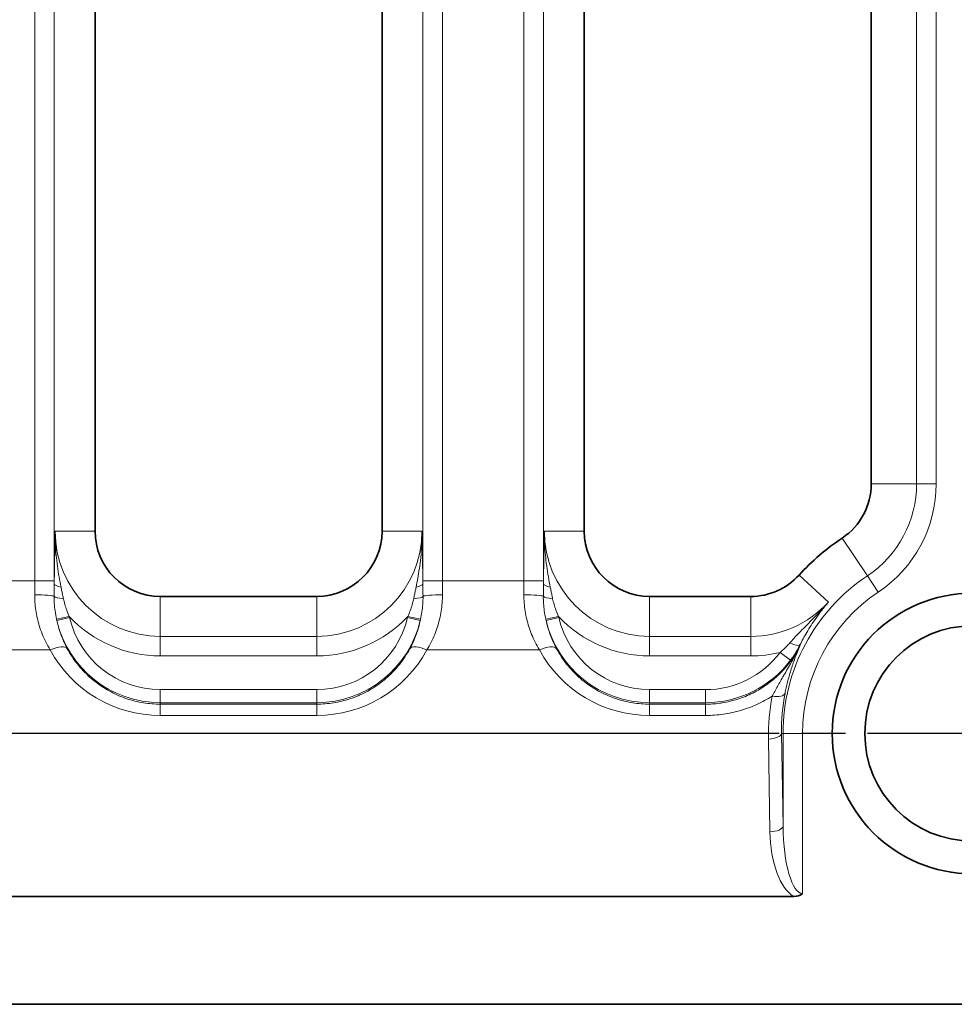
# Model space of a CAD drawing. Header units: millimetres. Extents: x 10 to 830, y 10 to 584.
# Tile 67 of 174: x 199 to 213, y 488 to 503. Entities that reach past the tile are written whole.
import ezdxf

# ---------------------------------------------------------------- set-up
doc = ezdxf.new("R2010")
doc.units = ezdxf.units.MM
doc.header["$LTSCALE"] = 2
doc.linetypes.add('CHAIN', pattern=[0.3543, 0.2362, -0.0295, 0.0591, -0.0295])
doc.linetypes.add('LONG_DASH_DOTTED', pattern=[0.3001, 0.2362, -0.0295, 0.0049, -0.0295])
for name, color, linetype, lineweight in [('Bemaßung (ISO)', 7, 'Continuous', 25), ('Mittelpunktmarkierung (ISO)', 7, 'LONG_DASH_DOTTED', 25), ('Sichtbar (ISO)', 7, 'Continuous', 35), ('Sichtbar schmal (ISO)', 7, 'Continuous', 18)]:
    doc.layers.add(name, color=color, linetype=linetype, lineweight=lineweight)
doc.styles.add('Notiztext (ISO)', font='isocpeur.ttf')
doc.dimstyles.new('Standard (ISO)', dxfattribs={"dimscale": 2, "dimtxt": 3.5, "dimasz": 2.5, "dimexe": 2, "dimexo": 0, "dimgap": 0.762, "dimtad": 1, "dimtoh": 1, "dimdec": 8, "dimdsep": 46, "dimtxsty": 'Notiztext (ISO)', "dimcen": 0.09, "dimdle": 10, "dimclrd": 256, "dimclre": 256, "dimclrt": 256, "dimadec": 6, "dimazin": 2, "dimtfac": 0.514286, "dimtdec": 3, "dimtmove": 0, "dimatfit": 3, "dimfxl": 1, "dimtolj": 1, "dimlwd": -1, "dimlwe": -1, "dimarcsym": 0})

# ---------------------------------------------------------------- blocks, each defined once
blk = doc.blocks.new('*D34')
at = {"layer": 'Bemaßung (ISO)', "transparency": 16777216}
for p, q in [((208.985, 515.607), (152.48, 515.607)), ((156.48, 497.107), (156.48, 510.607)), ((208.485, 492.107), (152.48, 492.107))]:
    blk.add_line(p, q, dxfattribs=at)
for points in [[(155.647, 510.607), (157.313, 510.607), (156.48, 515.607)], [(155.647, 497.107), (157.313, 497.107), (156.48, 492.107)]]:
    blk.add_solid(points, dxfattribs=at)
at = {"layer": 'Defpoints', "color": 0, "transparency": 16777216}
for p in [(156.48, 515.607), (208.985, 515.607), (208.485, 492.107)]:
    blk.add_point(p, dxfattribs=at)
at = {"layer": 'Bemaßung (ISO)', "transparency": 16777216, "insert": (147.956, 496.157), "char_height": 7, "attachment_point": 1, "rotation": 90, "style": 'Notiztext (ISO)'}
blk.add_mtext('\\A1;23.5', dxfattribs=at)

msp = doc.modelspace()

# ---------------------------------------------------------------- linework, layer by layer
at = {"layer": 'Mittelpunktmarkierung (ISO)', "linetype": 'CHAIN', "ltscale": 5.722618}
msp.add_line((218.78504723, 492.10654927), (208.48504723, 492.10654927), dxfattribs=at)
at = {"layer": 'Sichtbar (ISO)'}
for p, q in [((200.18504723, 495.20654927), (200.18504723, 511.90654927)), ((204.58504723, 511.90654927), (204.58504723, 495.20654927)), ((207.68504723, 495.20654927), (207.68504723, 511.90654927)), ((212.08504723, 511.77803781), (212.08504723, 495.93372087)), ((203.58504723, 494.20654927), (201.18504723, 494.20654927)), ((210.23802758, 494.20654927), (208.68504723, 494.20654927)), ((210.89544124, 489.60858442), (190.39148969, 489.60858471)), ((304.37804723, 487.95654927), (190.3914897, 487.95654927))]:
    msp.add_line(p, q, dxfattribs=at)
for radius in [2.15, 1.65]:
    msp.add_circle((213.63504723, 492.10654927), radius, dxfattribs=at)
for centre, radius, start, end in [((211.08504723, 495.93372087), 1, 303.675059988, 0), ((201.18504723, 495.20654927), 1, 180, 270), ((203.58504723, 495.20654927), 1, 270, 0), ((208.68504723, 495.20654927), 1, 180, 270), ((213.63504723, 492.10654927), 3.59888492, 123.675059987, 137.617528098), ((210.23802758, 495.20654927), 1, 270, 317.617528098)]:
    msp.add_arc(centre, radius, start, end, dxfattribs=at)
msp.add_ellipse((210.79891473, 489.8971727), major_axis=(0.25156083, -0.22582692), ratio=0.7142659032, start_param=5.6114628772, end_param=6.1732950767, dxfattribs=at)
at = {"layer": 'Sichtbar schmal (ISO)'}
for p, q in [((199.25978259, 512.46867431), (199.25978259, 494.44442422)), ((199.55959984, 512.46867431), (199.55959984, 494.44442422)), ((205.21049462, 494.44442422), (205.21049462, 512.46867431)), ((205.51031187, 494.44442422), (205.51031187, 512.46867431)), ((206.75978259, 494.44442422), (206.75978259, 512.46867431)), ((207.05959984, 494.44442422), (207.05959984, 512.46867431)), ((212.78033616, 495.93372087), (212.78033616, 511.77803781)), ((213.08015341, 495.93372087), (213.08015341, 511.77803781)), ((212.78033616, 495.93372087), (212.08504723, 495.93372087)), ((213.08015341, 495.93372087), (212.78033616, 495.93372087)), ((199.57356815, 495.20654927), (200.18504723, 495.20654927)), ((205.19652631, 495.20654927), (204.58504723, 495.20654927)), ((207.07356815, 495.20654927), (207.68504723, 495.20654927)), ((212.02505483, 494.52290896), (211.63952947, 495.10152531)), ((199.25978259, 494.44442422), (198.01031187, 494.44442422)), ((199.25978259, 494.44442422), (199.55959984, 494.44442422)), ((205.51031187, 494.44442422), (205.21049462, 494.44442422)), ((206.75978259, 494.44442422), (205.51031187, 494.44442422)), ((207.05959984, 494.44442422), (206.75978259, 494.44442422)), ((211.42836514, 494.12028887), (210.97668917, 494.53247282)), ((212.19129817, 494.27340237), (212.02505483, 494.52290896)), ((201.18504723, 493.59507018), (201.18504723, 494.20654927)), ((203.58504723, 493.59507018), (203.58504723, 494.20654927)), ((208.68504723, 493.59507018), (208.68504723, 494.20654927)), ((210.23802758, 493.59507018), (210.23802758, 494.20654927)), ((199.59477857, 493.85680605), (199.78977741, 493.90030436)), ((199.59909099, 493.83749406), (199.79376777, 493.88279574)), ((205.17100335, 493.83749356), (204.97632674, 493.88279586)), ((205.17531616, 493.85680735), (204.98031698, 493.90030415)), ((207.09477822, 493.85680766), (207.28977735, 493.90030449)), ((207.09909105, 493.83749378), (207.29376781, 493.88279549)), ((201.18504723, 493.59507019), (201.18504723, 493.29525294)), ((203.58504723, 493.59507018), (201.18504723, 493.59507018)), ((203.58504723, 493.59507018), (203.58504723, 493.29525294)), ((208.68504723, 493.59507018), (210.23802758, 493.59507018)), ((208.68504723, 493.29525294), (208.68504723, 493.59507018)), ((210.23802758, 493.29525294), (210.23802758, 493.59507019)), ((199.49844447, 493.38617729), (197.77164999, 493.38617729)), ((206.99844447, 493.38617729), (205.27164999, 493.38617728)), ((210.99695371, 493.46060049), (210.9914386, 493.46343124)), ((203.58504723, 493.29525294), (201.18504723, 493.29525294)), ((208.68504723, 493.29525294), (210.23802758, 493.29525294)), ((210.84535579, 493.22830912), (210.68556772, 493.34838849)), ((201.18504723, 492.77809732), (203.58504723, 492.77809732)), ((201.18504723, 492.57821916), (201.18504723, 492.77809732)), ((203.58504723, 492.57821916), (203.58504723, 492.77809732)), ((208.68504723, 492.77809732), (209.54362419, 492.77809732)), ((208.68504723, 492.57821916), (208.68504723, 492.77809732)), ((209.54362419, 492.57821916), (209.54362419, 492.77809732)), ((201.18504723, 492.57821916), (203.58504723, 492.57821916)), ((201.18504723, 492.57821916), (201.18504723, 492.55553743)), ((201.18504723, 492.55553743), (203.58504723, 492.55553743)), ((201.18504723, 492.38270981), (201.18504723, 492.55553743)), ((203.58504723, 492.57821916), (203.58504723, 492.55553743)), ((203.58504723, 492.38270981), (203.58504723, 492.55553743)), ((208.68504723, 492.57821916), (209.54362419, 492.57821916)), ((208.68504723, 492.55553743), (208.68504723, 492.57821916)), ((209.54362419, 492.5555377), (208.68504723, 492.55553743)), ((208.68504723, 492.55553743), (208.68504723, 492.38270981)), ((209.54362419, 492.5555377), (209.54362419, 492.57821916)), ((209.54362419, 492.55553743), (209.54362419, 492.38270981)), ((201.18504723, 492.38270981), (203.58504723, 492.38270981)), ((209.54362419, 492.3827098), (208.68504723, 492.38270981)), ((210.50839261, 492.02188951), (210.53157307, 490.60114932)), ((210.70827078, 492.10654927), (210.73145134, 490.68580905)), ((210.70827078, 492.10654927), (210.73145124, 492.10654927)), ((211.03126849, 492.10654927), (210.73145124, 492.10654927)), ((210.73145134, 490.68580905), (210.73145124, 492.10654927)), ((211.03126849, 489.65300244), (211.03126849, 492.10654927))]:
    msp.add_line(p, q, dxfattribs=at)
for centre, radius, start, end in [((211.08504723, 495.93372087), 1.69528893, 303.675059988, 0), ((211.08504723, 495.93372087), 1.99510618, 303.675059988, 0), ((201.18504723, 495.20654927), 1.61147908, 180, 270), ((203.58504723, 495.20654927), 1.61147908, 270, 0), ((208.68504723, 495.20654927), 1.61147908, 180, 270), ((213.63504723, 492.10654927), 2.90359599, 123.675059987, 180), ((213.63504723, 492.10654927), 2.60377874, 123.675059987, 180), ((210.23802758, 495.20654927), 1.61147908, 270, 317.617328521), ((201.18504723, 494.20654927), 1.62833011, 193.099718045, 270), ((201.18504723, 495.20654927), 1.91129633, 223.112575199, 270), ((201.18504723, 494.20654927), 1.42845194, 193.099713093, 270), ((203.58504723, 495.20654927), 1.91129633, 270, 316.887421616), ((203.58504723, 494.20654927), 1.42845194, 270, 346.900291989), ((203.58504723, 494.20654927), 1.62833011, 270, 346.900270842), ((208.68504723, 494.20654927), 1.62833011, 193.099721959, 270.000000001), ((208.68504723, 495.20654927), 1.91129633, 223.112571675, 270), ((208.68504723, 494.20654927), 1.42845194, 193.099723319, 270.000000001), ((209.54362419, 494.20654927), 1.42845194, 270.000000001, 323.075451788), ((209.54362419, 494.20654927), 1.62833011, 270.000000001, 323.075451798), ((210.23802758, 495.20654927), 1.91129633, 270, 283.541835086)]:
    msp.add_arc(centre, radius, start, end, dxfattribs=at)
for centre, major_axis, ratio, start_param, end_param in [((199.16215173, 494.44442432), (0.00000007, -2.49809931), 0.0390820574, 1.4856735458, 1.570796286), ((199.46194064, 494.44442482), (-0.00000002, -2.79831294), 0.0348993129, 1.5559081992, 1.5707961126), ((205.30815417, 494.44442529), (-0.00000003, 2.79832311), 0.034899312, 1.5707967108, 1.5856845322), ((205.60794358, 494.44442443), (0.0000001, 2.49810207), 0.039082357, 1.5707964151, 1.6559190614), ((206.66215174, 494.44442432), (-0.00000007, 2.49809932), 0.0390820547, 4.6272661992, 4.7123889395), ((206.96194057, 494.44442538), (0.00000004, 2.79832496), 0.0348991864, 4.6975007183, 4.7123885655), ((199.75946718, 494.40276481), (-0.19998676, 0.0023017), 0.3129998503, 0.0367543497, 1.0752783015), ((205.01062728, 494.40276502), (0.19998676, 0.00230169), 0.3129999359, 5.2079070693, 6.2464311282), ((207.25946718, 494.40276481), (-0.19998676, 0.0023017), 0.3129998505, 0.036754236, 1.0752783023), ((199.2594291, 494.20654927), (0.29999867, -0.00089324), 0.0849549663, 0.1216308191, 1.5710492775), ((199.75574829, 494.21022571), (-0.19996666, 0.00365143), 0.2062040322, 0.1238638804, 1.293532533), ((205.01434617, 494.2102258), (0.19996666, 0.00365148), 0.2062041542, 4.9896528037, 6.159321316), ((205.51066536, 494.20654927), (-0.29999867, -0.00089324), 0.0849549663, 4.7121360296, 6.161554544), ((206.7594291, 494.20654927), (0.29999867, -0.00089324), 0.0849549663, 0.1216307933, 1.5710492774), ((207.25574829, 494.21022579), (-0.19996667, 0.0036513), 0.2062039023, 0.123863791, 1.2935323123), ((199.81239372, 493.87259071), (0.04164036, -0.1733549), 0.0884979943, 4.5306158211, 4.6322460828), ((204.87870661, 493.81194626), (-0.11013028, -0.39232233), 0.188818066, 1.8050798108, 1.8505932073), ((205.14423831, 493.83675794), (-0.05092927, -0.21923468), 0.1151455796, 1.6008932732, 1.6890862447), ((207.13031406, 493.83444105), (0.05500115, -0.23496289), 0.123205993, 4.5882596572, 4.6705688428), ((207.37650987, 493.82320675), (0.0985224, -0.360599), 0.1754986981, 4.4492593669, 4.4986576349), ((199.49844446, 493.25918766), (0.26364193, 0.14315353), 0.3798267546, 0.0377357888, 1.3674079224), ((201.18448015, 494.30130054), (1.36294525, -1.35069548), 0.9997287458, 4.4198241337, 5.4934329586), ((203.58522052, 494.30196317), (-0.64399769, -1.80801217), 0.9998702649, 0.3421302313, 1.4155175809), ((205.27164999, 493.25918765), (-0.26364193, 0.14315353), 0.3798267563, 4.9157773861, 6.2454495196), ((206.99844447, 493.25918765), (0.26364193, 0.14315353), 0.3798267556, 0.0377357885, 1.367407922), ((208.68487447, 494.30196302), (-0.64460756, 1.80779465), 0.999870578, 1.7257375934, 2.7991248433), ((210.8136159, 493.55470208), (0.17868516, -0.08984216), 0.2318817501, 4.9472880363, 6.2473002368), ((213.56163518, 492.07952427), (-0.27396459, -3.07831405), 0.9879903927, 4.6050443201, 4.8187447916), ((210.56714844, 492.76310678), (0.19621647, -0.03871815), 0.4166924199, 4.7944273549, 6.2447845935), ((213.62481368, 492.15838509), (-0.21408302, -2.91463373), 0.9981086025, 4.5917493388, 4.8033082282), ((210.50839261, 492.10654927), (0.19997338, 0.00326272), 0.4232525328, 4.7054834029, 6.2446558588), ((210.53157345, 490.68580906), (0.19997324, 0.00326269), 0.4232525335, 4.7054815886, 6.2446558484), ((211.03125376, 490.72309205), (0.00001479, -1.07008962), 0.2803363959, 4.7472331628, 6.2831851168), ((211.03119705, 490.63833456), (0.00007645, -1.06999067), 0.4672265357, 4.7471154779, 6.0080285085)]:
    msp.add_ellipse(centre, major_axis=major_axis, ratio=ratio, start_param=start_param, end_param=end_param, dxfattribs=at)
for points, knots in [([(199.57356815, 495.20654927), (199.57230778, 495.14598926), (199.57111792, 495.0881179), (199.57003273, 495.03423985), (199.56894754, 494.9803618), (199.56796989, 494.93047706), (199.56701636, 494.8799068), (199.56606283, 494.82933654), (199.56513432, 494.77808077), (199.5642381, 494.72529813), (199.56334187, 494.67251549), (199.56247858, 494.61820598), (199.56169561, 494.5642656), (199.56091264, 494.51032524), (199.56021057, 494.45675401), (199.55958901, 494.40276472)], [0, 0, 0, 0, 0.2, 0.2, 0.2, 0.4, 0.4, 0.4, 0.6, 0.6, 0.6, 0.8, 0.8, 0.8, 0.99999989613, 0.99999989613, 0.99999989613, 0.99999989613]), ([(199.57356815, 495.20654927), (199.57280862, 495.13721754), (199.57424634, 495.07145728), (199.57704976, 495.01076112), (199.57985319, 494.95006496), (199.58392403, 494.89443761), (199.58914049, 494.83896861), (199.59435695, 494.78349961), (199.6007844, 494.72819218), (199.60837128, 494.67255185), (199.61595816, 494.61691151), (199.62472859, 494.56093349), (199.6340923, 494.50674914), (199.64345601, 494.45256479), (199.65339721, 494.40017885), (199.66374219, 494.34879275)], [0, 0, 0, 0, 0.2, 0.2, 0.2, 0.4, 0.4, 0.4, 0.6, 0.6, 0.6, 0.8, 0.8, 0.8, 1, 1, 1, 1]), ([(205.10635227, 494.34879275), (205.11516802, 494.39258468), (205.12397853, 494.4386145), (205.13238623, 494.48608152), (205.14079394, 494.53354854), (205.14882085, 494.58246016), (205.15645452, 494.63510031), (205.16408819, 494.68774046), (205.17131121, 494.74410359), (205.17746941, 494.80366683), (205.18362761, 494.86323006), (205.18874046, 494.92599133), (205.19217692, 494.99299096), (205.19561339, 495.05999058), (205.19735171, 495.13122698), (205.19652631, 495.20654927)], [0, 0, 0, 0, 0.2, 0.2, 0.2, 0.4, 0.4, 0.4, 0.6, 0.6, 0.6, 0.8, 0.8, 0.8, 1, 1, 1, 1]), ([(205.21050544, 494.40276482), (205.2099748, 494.44887029), (205.20936683, 494.49603799), (205.20869464, 494.54361349), (205.20802246, 494.59118905), (205.20728605, 494.6391724), (205.20645393, 494.6896001), (205.20562181, 494.7400278), (205.20469396, 494.79289984), (205.20368178, 494.84760151), (205.2026696, 494.90230319), (205.20157307, 494.95883451), (205.20037856, 495.01845958), (205.19918405, 495.07808466), (205.19789156, 495.14080351), (205.19652631, 495.20654927)], [0.00000025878, 0.00000025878, 0.00000025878, 0.00000025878, 0.2, 0.2, 0.2, 0.4, 0.4, 0.4, 0.6, 0.6, 0.6, 0.8, 0.8, 0.8, 1, 1, 1, 1]), ([(207.07356815, 495.20654927), (207.07230778, 495.14598926), (207.07111792, 495.0881179), (207.07003273, 495.03423985), (207.06894754, 494.9803618), (207.06796989, 494.93047706), (207.06701636, 494.8799068), (207.06606283, 494.82933654), (207.06513432, 494.77808077), (207.0642381, 494.72529813), (207.06334187, 494.67251549), (207.06247858, 494.61820598), (207.06169561, 494.5642656), (207.06091264, 494.51032524), (207.06021057, 494.45675401), (207.05958901, 494.40276472)], [0, 0, 0, 0, 0.2, 0.2, 0.2, 0.4, 0.4, 0.4, 0.6, 0.6, 0.6, 0.8, 0.8, 0.8, 0.99999989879, 0.99999989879, 0.99999989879, 0.99999989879]), ([(207.07356815, 495.20654927), (207.07280862, 495.13721754), (207.07424634, 495.07145728), (207.07704976, 495.01076112), (207.07985319, 494.95006496), (207.08392403, 494.89443761), (207.08914049, 494.83896861), (207.09435695, 494.78349961), (207.1007844, 494.72819218), (207.10837128, 494.67255185), (207.11595816, 494.61691151), (207.12472859, 494.56093349), (207.1340923, 494.50674914), (207.14345601, 494.45256479), (207.15339721, 494.40017885), (207.16374219, 494.34879275)], [0, 0, 0, 0, 0.2, 0.2, 0.2, 0.4, 0.4, 0.4, 0.6, 0.6, 0.6, 0.8, 0.8, 0.8, 1, 1, 1, 1]), ([(199.66374224, 494.34879252), (199.66803217, 494.32747252), (199.67222249, 494.30668485), (199.67633012, 494.28647369), (199.68043777, 494.26626245), (199.68446354, 494.24662793), (199.68844968, 494.22748193), (199.69243582, 494.20833595), (199.69638222, 494.18967834), (199.70028823, 494.17156602)], [0.00000119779, 0.00000119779, 0.00000119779, 0.00000119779, 0.33333333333, 0.33333333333, 0.33333333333, 0.66666666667, 0.66666666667, 0.66666666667, 0.99999966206, 0.99999966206, 0.99999966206, 0.99999966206]), ([(205.06980624, 494.17156608), (205.07408926, 494.19142861), (205.08244745, 494.23103585), (205.09451494, 494.29001981), (205.102414, 494.32922134), (205.10635224, 494.34879261)], [0.00000032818, 0.00000032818, 0.00000032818, 0.00000032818, 0.33333333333, 0.66666666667, 0.99999922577, 0.99999922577, 0.99999922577, 0.99999922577]), ([(207.16374224, 494.34879252), (207.16803757, 494.3274457), (207.17223158, 494.30663981), (207.17634109, 494.28641975), (207.18045061, 494.26619962), (207.18447642, 494.24656552), (207.1884608, 494.22742853), (207.19244517, 494.20829156), (207.196388, 494.18965155), (207.20028821, 494.17156608)], [0.00000119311, 0.00000119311, 0.00000119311, 0.00000119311, 0.33333333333, 0.33333333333, 0.33333333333, 0.66666666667, 0.66666666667, 0.66666666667, 0.99999964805, 0.99999964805, 0.99999964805, 0.99999964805]), ([(199.2594291, 494.23203587), (199.25929566, 494.19198192), (199.26071249, 494.15209235), (199.26355721, 494.11275037), (199.26640194, 494.07340839), (199.27067455, 494.03461166), (199.2765087, 493.99538632), (199.28234285, 493.95616097), (199.28973854, 493.91651119), (199.29869922, 493.87694177), (199.3076599, 493.83737236), (199.31818557, 493.79787853), (199.33060036, 493.75775707), (199.34301514, 493.71763561), (199.35731905, 493.67689104), (199.37372909, 493.63573012), (199.39013914, 493.5945692), (199.40865533, 493.55299247), (199.42938985, 493.51132322), (199.45012436, 493.46965398), (199.4730772, 493.42789096), (199.49844447, 493.38617729)], [0, 0, 0, 0, 0.14285714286, 0.14285714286, 0.14285714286, 0.28571428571, 0.28571428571, 0.28571428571, 0.42857142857, 0.42857142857, 0.42857142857, 0.57142857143, 0.57142857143, 0.57142857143, 0.71428571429, 0.71428571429, 0.71428571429, 0.85714285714, 0.85714285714, 0.85714285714, 0.99999999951, 0.99999999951, 0.99999999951, 0.99999999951]), ([(199.55722061, 494.2087549), (199.55681553, 494.1716515), (199.55784504, 494.13391473), (199.56026796, 494.09678433), (199.56269087, 494.05965392), (199.56640061, 494.02312411), (199.57196627, 493.98352762), (199.57753192, 493.94393113), (199.58508385, 493.90129052), (199.59477853, 493.85680623)], [0.00000017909, 0.00000017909, 0.00000017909, 0.00000017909, 0.33333333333, 0.33333333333, 0.33333333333, 0.66666666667, 0.66666666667, 0.66666666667, 1, 1, 1, 1]), ([(199.70028824, 494.17156596), (199.70643506, 494.143066), (199.71376521, 494.11394866), (199.72201131, 494.08537882), (199.73025741, 494.05680897), (199.7393563, 494.02879296), (199.7504554, 493.99826844), (199.76155448, 493.96774397), (199.77471995, 493.93472052), (199.78977741, 493.90030435)], [0, 0, 0, 0, 0.33333333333, 0.33333333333, 0.33333333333, 0.66666666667, 0.66666666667, 0.66666666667, 0.99999944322, 0.99999944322, 0.99999944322, 0.99999944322]), ([(204.98031703, 493.90030431), (204.99260786, 493.928401), (205.00441876, 493.95720848), (205.0155805, 493.98724653), (205.02674224, 494.01728458), (205.03723852, 494.04855497), (205.04635126, 494.07947944), (205.05546399, 494.11040391), (205.06321034, 494.14098496), (205.06980623, 494.17156603)], [0, 0, 0, 0, 0.3333333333, 0.3333333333, 0.3333333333, 0.6666666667, 0.6666666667, 0.6666666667, 1, 1, 1, 1]), ([(205.17531621, 493.85680757), (205.18322135, 493.89308099), (205.19022139, 493.93026801), (205.19605218, 493.96922454), (205.20188297, 494.00818107), (205.20647153, 494.04892108), (205.20930464, 494.08910744), (205.21213776, 494.12929378), (205.21330885, 494.16892029), (205.21287384, 494.20875494)], [0, 0, 0, 0, 0.33333333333, 0.33333333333, 0.33333333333, 0.66666666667, 0.66666666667, 0.66666666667, 0.99999994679, 0.99999994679, 0.99999994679, 0.99999994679]), ([(205.27164999, 493.38617728), (205.29633346, 493.42676642), (205.31857992, 493.46722144), (205.33844625, 493.50680209), (205.35831259, 493.54638274), (205.37579879, 493.58507456), (205.39171337, 493.62418991), (205.40762796, 493.66330526), (205.42197092, 493.70285638), (205.43456104, 493.74208505), (205.44715116, 493.78131372), (205.45798843, 493.82021107), (205.46744605, 493.85996034), (205.47690366, 493.89970962), (205.4849816, 493.94031575), (205.49146909, 493.98153836), (205.49795658, 494.02276097), (205.50285362, 494.0646019), (205.50606574, 494.10643378), (205.50927786, 494.14826566), (205.51080507, 494.19008672), (205.51066536, 494.23203587)], [0, 0, 0, 0, 0.1428571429, 0.1428571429, 0.1428571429, 0.2857142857, 0.2857142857, 0.2857142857, 0.4285714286, 0.4285714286, 0.4285714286, 0.5714285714, 0.5714285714, 0.5714285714, 0.7142857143, 0.7142857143, 0.7142857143, 0.8571428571, 0.8571428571, 0.8571428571, 1, 1, 1, 1]), ([(206.99844447, 493.38617729), (206.97361577, 493.42700529), (206.95127969, 493.46765646), (206.93137657, 493.50734409), (206.91147344, 493.54703171), (206.89400327, 493.58574052), (206.87810308, 493.62487254), (206.86220288, 493.66400455), (206.84787267, 493.70357237), (206.83529707, 493.74282343), (206.82272148, 493.78207449), (206.81190051, 493.82100045), (206.80247512, 493.86068826), (206.79304973, 493.90037608), (206.78501993, 493.94082974), (206.77856344, 493.98193217), (206.77210696, 494.02303459), (206.7672238, 494.06478798), (206.76401941, 494.10655519), (206.76081503, 494.1483224), (206.75928943, 494.19010159), (206.7594291, 494.23203587)], [0, 0, 0, 0, 0.1428571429, 0.1428571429, 0.1428571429, 0.2857142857, 0.2857142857, 0.2857142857, 0.4285714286, 0.4285714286, 0.4285714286, 0.5714285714, 0.5714285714, 0.5714285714, 0.7142857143, 0.7142857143, 0.7142857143, 0.8571428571, 0.8571428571, 0.8571428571, 1, 1, 1, 1]), ([(207.05722062, 494.20875488), (207.05681579, 494.17166923), (207.05784398, 494.13394374), (207.06026596, 494.09681581), (207.06268793, 494.05968786), (207.0663973, 494.02315171), (207.07196323, 493.98354936), (207.07752915, 493.94394702), (207.08508185, 493.901301), (207.09477822, 493.85680766)], [0.00000008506, 0.00000008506, 0.00000008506, 0.00000008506, 0.33333333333, 0.33333333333, 0.33333333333, 0.66666666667, 0.66666666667, 0.66666666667, 0.99999990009, 0.99999990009, 0.99999990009, 0.99999990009]), ([(207.20028823, 494.17156603), (207.20643232, 494.14307886), (207.21375966, 494.11397006), (207.2220047, 494.08540201), (207.23024973, 494.05683396), (207.23934947, 494.02881298), (207.25044987, 493.99828383), (207.26155024, 493.96775475), (207.27471727, 493.93472702), (207.28977734, 493.90030445)], [0, 0, 0, 0, 0.33333333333, 0.33333333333, 0.33333333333, 0.66666666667, 0.66666666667, 0.66666666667, 0.99999924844, 0.99999924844, 0.99999924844, 0.99999924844]), ([(210.8349433, 493.49349582), (210.85470585, 493.51581926), (210.8766664, 493.54002027), (210.90057545, 493.56573774), (210.92448451, 493.5914552), (210.95033956, 493.61869556), (210.9784607, 493.64787857), (211.00658184, 493.67706159), (211.03697117, 493.70818325), (211.06982597, 493.74171595), (211.10268077, 493.77524865), (211.13800257, 493.81118937), (211.17574789, 493.85001042), (211.21349321, 493.88883146), (211.25366054, 493.9305348), (211.29585076, 493.97542699), (211.33804097, 494.02031918), (211.38225574, 494.06840497), (211.42835982, 494.12028298)], [0, 0, 0, 0, 0.1666666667, 0.1666666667, 0.1666666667, 0.3333333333, 0.3333333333, 0.3333333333, 0.5, 0.5, 0.5, 0.6666666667, 0.6666666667, 0.6666666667, 0.8333333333, 0.8333333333, 0.8333333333, 1, 1, 1, 1]), ([(210.9914386, 493.46343124), (211.0062614, 493.49295314), (211.0223181, 493.52384666), (211.03969797, 493.55592009), (211.05707784, 493.58799352), (211.07578052, 493.6212471), (211.0959709, 493.65560143), (211.11616128, 493.68995577), (211.13783858, 493.72541127), (211.16128786, 493.76201538), (211.18473714, 493.7986195), (211.2099622, 493.83636968), (211.23720755, 493.87515571), (211.2644529, 493.91394175), (211.29371894, 493.95376341), (211.32541425, 493.99461703), (211.35710955, 494.03547064), (211.39123576, 494.07735467), (211.42835982, 494.12028298)], [0, 0, 0, 0, 0.1666666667, 0.1666666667, 0.1666666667, 0.3333333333, 0.3333333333, 0.3333333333, 0.5, 0.5, 0.5, 0.6666666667, 0.6666666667, 0.6666666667, 0.8333333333, 0.8333333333, 0.8333333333, 1, 1, 1, 1]), ([(199.59477855, 493.85680615), (199.5952432, 493.85467414), (199.5957127, 493.85253731), (199.59618704, 493.85039592), (199.59666138, 493.84825453), (199.59714057, 493.84610856), (199.59762456, 493.84395825), (199.59810853, 493.84180797), (199.59859731, 493.83965335), (199.59909106, 493.83749394)], [0.00000042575, 0.00000042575, 0.00000042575, 0.00000042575, 0.33333333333, 0.33333333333, 0.33333333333, 0.66666630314, 0.66666630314, 0.66666630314, 0.99999256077, 0.99999256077, 0.99999256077, 0.99999256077]), ([(199.59909114, 493.8374938), (199.60491885, 493.81126256), (199.61147994, 493.78471282), (199.61882625, 493.75791734), (199.62114047, 493.74947631), (199.62353257, 493.74101098), (199.62600406, 493.73252358), (199.6346737, 493.70275088), (199.64431848, 493.67270616), (199.65503354, 493.64240846), (199.65706961, 493.63665132), (199.65914435, 493.63088512), (199.66125848, 493.62511), (199.67344256, 493.59182705), (199.68693687, 493.55824865), (199.7017947, 493.52459483), (199.70308235, 493.52167823), (199.70438021, 493.51876108), (199.70568833, 493.5158435), (199.72209044, 493.47926081), (199.74010312, 493.44260907), (199.75984736, 493.40601718)], [0, 0, 0, 0, 0.1901116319, 0.1901116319, 0.1901116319, 0.25, 0.25, 0.25, 0.4600806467, 0.4600806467, 0.4600806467, 0.5, 0.5, 0.5, 0.7300617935, 0.7300617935, 0.7300617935, 0.75, 0.75, 0.75, 1, 1, 1, 1]), ([(205.0102471, 493.40601718), (205.0302207, 493.44303411), (205.04830379, 493.47991732), (205.06448579, 493.51602081), (205.08066778, 493.5521243), (205.09498583, 493.58742648), (205.10807244, 493.62302817), (205.10910778, 493.62584479), (205.11013523, 493.62866335), (205.11115474, 493.63148369), (205.1230217, 493.664312), (205.13380764, 493.69738096), (205.14345958, 493.73036221), (205.14470113, 493.73460464), (205.14592399, 493.7388456), (205.14712834, 493.74308509), (205.15609108, 493.77463547), (205.16402944, 493.80610293), (205.17100337, 493.83749363)], [0, 0, 0, 0, 0.25, 0.25, 0.25, 0.5, 0.5, 0.5, 0.51977867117, 0.51977867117, 0.51977867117, 0.75, 0.75, 0.75, 0.77961375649, 0.77961375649, 0.77961375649, 0.99999959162, 0.99999959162, 0.99999959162, 0.99999959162]), ([(207.25984736, 493.40601718), (207.23978762, 493.44319374), (207.22165619, 493.48019696), (207.20546445, 493.51634264), (207.20479426, 493.51783874), (207.20412737, 493.51933337), (207.20346373, 493.52082661), (207.18809374, 493.55540984), (207.17444025, 493.58922544), (207.16191563, 493.62331765), (207.16083723, 493.62625308), (207.15976739, 493.62919064), (207.15870618, 493.63213011), (207.14691031, 493.66480375), (207.13618537, 493.69771488), (207.12658565, 493.73053043), (207.12529276, 493.73495002), (207.12402019, 493.73936785), (207.12276776, 493.74378394), (207.1138842, 493.77510729), (207.10601209, 493.80634118), (207.09909105, 493.83749383)], [0, 0, 0, 0, 0.25, 0.25, 0.25, 0.2603477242, 0.2603477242, 0.2603477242, 0.5, 0.5, 0.5, 0.5206347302, 0.5206347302, 0.5206347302, 0.75, 0.75, 0.75, 0.78089084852, 0.78089084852, 0.78089084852, 0.99999982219, 0.99999982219, 0.99999982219, 0.99999982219]), ([(199.75984736, 493.40601718), (199.782416, 493.36419165), (199.80666044, 493.32367108), (199.83237134, 493.28461078), (199.85808224, 493.24555048), (199.88525184, 493.20794633), (199.91387415, 493.17168207), (199.94249646, 493.13541781), (199.97257985, 493.10049947), (200.0038993, 493.06710746), (200.03521875, 493.03371544), (200.06777045, 493.00184602), (200.10144363, 492.97152494), (200.13511682, 492.94120386), (200.16991316, 492.91243287), (200.20565158, 492.88529127), (200.24139, 492.85814967), (200.27806969, 492.83263613), (200.31554452, 492.80878391), (200.35301934, 492.78493169), (200.39128832, 492.76273933), (200.43026049, 492.74220707), (200.46923267, 492.72167481), (200.5089074, 492.70280214), (200.54922265, 492.68558999), (200.5895379, 492.66837784), (200.63049574, 492.65283034), (200.67186634, 492.63900675), (200.71323694, 492.62518317), (200.75501693, 492.61307484), (200.79730841, 492.60264483), (200.8395999, 492.59221482), (200.88240511, 492.58347212), (200.9254848, 492.57647609), (200.9685645, 492.56948006), (201.01191947, 492.56423224), (201.05524591, 492.56074824), (201.09857236, 492.55726424), (201.14186967, 492.55553761), (201.18504723, 492.55553743)], [0.00000000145, 0.00000000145, 0.00000000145, 0.00000000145, 0.07692307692, 0.07692307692, 0.07692307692, 0.15384615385, 0.15384615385, 0.15384615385, 0.23076923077, 0.23076923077, 0.23076923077, 0.30769230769, 0.30769230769, 0.30769230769, 0.38461538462, 0.38461538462, 0.38461538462, 0.46153846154, 0.46153846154, 0.46153846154, 0.53846153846, 0.53846153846, 0.53846153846, 0.61538461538, 0.61538461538, 0.61538461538, 0.69230769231, 0.69230769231, 0.69230769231, 0.76923076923, 0.76923076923, 0.76923076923, 0.84615384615, 0.84615384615, 0.84615384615, 0.92307692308, 0.92307692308, 0.92307692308, 1, 1, 1, 1]), ([(203.58504723, 492.55553743), (203.62769269, 492.5555376), (203.67044398, 492.55722498), (203.7131013, 492.56060867), (203.75575861, 492.56399236), (203.79832221, 492.56906649), (203.84084014, 492.57586847), (203.88335808, 492.58267046), (203.92582884, 492.59120853), (203.96797719, 492.60146666), (204.01012553, 492.61172478), (204.05195273, 492.6236988), (204.093353, 492.63738641), (204.13475327, 492.65107402), (204.1757263, 492.66647544), (204.21615669, 492.68358575), (204.25658708, 492.70069606), (204.29647477, 492.7195154), (204.33570037, 492.74003692), (204.37492598, 492.76055844), (204.41348902, 492.78278298), (204.45124132, 492.80668363), (204.48899362, 492.83058429), (204.52593516, 492.85616106), (204.56192239, 492.88338097), (204.59790962, 492.91060087), (204.632942, 492.93946455), (204.66685862, 492.96991357), (204.70077523, 493.00036258), (204.73357626, 493.03239674), (204.76511577, 493.06595779), (204.79665528, 493.09951885), (204.82693236, 493.13460752), (204.85578128, 493.17112611), (204.8846302, 493.2076447), (204.9120488, 493.24559497), (204.93784016, 493.28478865), (204.96363152, 493.32398232), (204.98779993, 493.36441675), (205.0102471, 493.40601718)], [0, 0, 0, 0, 0.07692307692, 0.07692307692, 0.07692307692, 0.15384615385, 0.15384615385, 0.15384615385, 0.23076923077, 0.23076923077, 0.23076923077, 0.30769230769, 0.30769230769, 0.30769230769, 0.38461538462, 0.38461538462, 0.38461538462, 0.46153846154, 0.46153846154, 0.46153846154, 0.53846153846, 0.53846153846, 0.53846153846, 0.61538461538, 0.61538461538, 0.61538461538, 0.69230769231, 0.69230769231, 0.69230769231, 0.76923076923, 0.76923076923, 0.76923076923, 0.84615384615, 0.84615384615, 0.84615384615, 0.92307692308, 0.92307692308, 0.92307692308, 0.99999999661, 0.99999999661, 0.99999999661, 0.99999999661]), ([(208.68504723, 492.55553743), (208.64240328, 492.5555376), (208.59965438, 492.55722492), (208.55700226, 492.56060795), (208.51435013, 492.56399099), (208.47179449, 492.56906367), (208.42928139, 492.57586414), (208.38676828, 492.58266461), (208.34429925, 492.59120128), (208.30215004, 492.60145868), (208.26000083, 492.61171609), (208.2181702, 492.6236902), (208.17676875, 492.63737739), (208.1353673, 492.65106457), (208.09439528, 492.66646487), (208.05396618, 492.68357373), (208.01353707, 492.70068258), (207.97365095, 492.71950013), (207.93442512, 492.74002068), (207.89519929, 492.76054124), (207.8566343, 492.78276575), (207.8188801, 492.80666656), (207.7811259, 492.83056738), (207.74418249, 492.85614446), (207.70819358, 492.88336469), (207.67220467, 492.91058492), (207.63717079, 492.93944894), (207.60325259, 492.96989853), (207.56933439, 493.00034812), (207.53653171, 493.03238309), (207.50499081, 493.06594489), (207.47344992, 493.09950669), (207.44317167, 493.13459602), (207.41432145, 493.17111564), (207.38547122, 493.20763526), (207.35805119, 493.24558695), (207.33225842, 493.28478237), (207.30646565, 493.32397779), (207.28229585, 493.36441431), (207.25984736, 493.40601718)], [0, 0, 0, 0, 0.07692307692, 0.07692307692, 0.07692307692, 0.15384615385, 0.15384615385, 0.15384615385, 0.23076923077, 0.23076923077, 0.23076923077, 0.30769230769, 0.30769230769, 0.30769230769, 0.38461538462, 0.38461538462, 0.38461538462, 0.46153846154, 0.46153846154, 0.46153846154, 0.53846153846, 0.53846153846, 0.53846153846, 0.61538461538, 0.61538461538, 0.61538461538, 0.69230769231, 0.69230769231, 0.69230769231, 0.76923076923, 0.76923076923, 0.76923076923, 0.84615384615, 0.84615384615, 0.84615384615, 0.92307692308, 0.92307692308, 0.92307692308, 0.99999999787, 0.99999999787, 0.99999999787, 0.99999999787]), ([(210.9969537, 493.4606005), (210.98505632, 493.43639883), (210.97264713, 493.41268073), (210.95974404, 493.38942188), (210.94976622, 493.37143608), (210.93949289, 493.35372491), (210.92892964, 493.33627814), (210.91396948, 493.31156922), (210.89842477, 493.28739218), (210.88243841, 493.26390093), (210.87253975, 493.24935529), (210.86247236, 493.23507219), (210.85227635, 493.22108434), (210.83449091, 493.19668458), (210.81631726, 493.17317973), (210.79772511, 493.15042198), (210.78844532, 493.13906303), (210.77906065, 493.12789043), (210.76956424, 493.11688743), (210.74921053, 493.09330463), (210.72834644, 493.07050078), (210.70691096, 493.0483668), (210.69830797, 493.03948348), (210.68961256, 493.03070827), (210.6808196, 493.02203516), (210.65735802, 492.99889335), (210.63320043, 492.97647981), (210.60845366, 492.95488122), (210.60081685, 492.94821593), (210.59312403, 492.94162815), (210.58537875, 492.93512011), (210.55865815, 492.9126679), (210.53131217, 492.89116429), (210.50343007, 492.87064571), (210.49704095, 492.86594393), (210.49062367, 492.86129383), (210.4841794, 492.85669578), (210.45435319, 492.83541451), (210.42394899, 492.8152476), (210.39303385, 492.79620063), (210.38811994, 492.79317316), (210.38319311, 492.79017397), (210.37825362, 492.7872031), (210.34540726, 492.76744753), (210.31200286, 492.74894229), (210.27807053, 492.73167395), (210.27479654, 492.73000779), (210.27151762, 492.72835317), (210.2682338, 492.72671006), (210.23091573, 492.70803745), (210.1929654, 492.69085155), (210.15447984, 492.67517547), (210.11599429, 492.6594994), (210.07697482, 492.64533207), (210.03749013, 492.63268729), (209.99800544, 492.62004251), (209.95805107, 492.60893133), (209.91816382, 492.59944813), (209.87827656, 492.58996492), (209.83846626, 492.58207442), (209.79779648, 492.57561013), (209.7933643, 492.57490565), (209.78892187, 492.57421844), (209.78446921, 492.57354869), (209.74806415, 492.56807282), (209.71097402, 492.56376221), (209.6732032, 492.56073015), (209.66648606, 492.56019093), (209.65974763, 492.55969223), (209.65298825, 492.5592348), (209.61709055, 492.55680545), (209.58060069, 492.55553916), (209.54362419, 492.55553814)], [0, 0, 0, 0, 0.0402802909, 0.0402802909, 0.0402802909, 0.0714285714, 0.0714285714, 0.0714285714, 0.115542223, 0.115542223, 0.115542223, 0.1428571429, 0.1428571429, 0.1428571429, 0.1905040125, 0.1905040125, 0.1905040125, 0.2142857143, 0.2142857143, 0.2142857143, 0.2652572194, 0.2652572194, 0.2652572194, 0.2857142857, 0.2857142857, 0.2857142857, 0.3402983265, 0.3402983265, 0.3402983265, 0.3571428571, 0.3571428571, 0.3571428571, 0.4152551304, 0.4152551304, 0.4152551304, 0.4285714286, 0.4285714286, 0.4285714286, 0.4902036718, 0.4902036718, 0.4902036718, 0.5, 0.5, 0.5, 0.5651431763, 0.5651431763, 0.5651431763, 0.5714285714, 0.5714285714, 0.5714285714, 0.6428571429, 0.6428571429, 0.6428571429, 0.7142857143, 0.7142857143, 0.7142857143, 0.7857142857, 0.7857142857, 0.7857142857, 0.8571428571, 0.8571428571, 0.8571428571, 0.8649271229, 0.8649271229, 0.8649271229, 0.9285714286, 0.9285714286, 0.9285714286, 0.939889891, 0.939889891, 0.939889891, 1, 1, 1, 1]), ([(210.9969537, 493.4606005), (210.97431405, 493.41304262), (210.95169584, 493.36803801), (210.92941114, 493.32537557), (210.90712643, 493.28271313), (210.88517749, 493.24239049), (210.86386363, 493.20418971), (210.84254977, 493.16598893), (210.82187345, 493.12990995), (210.80195105, 493.09554682), (210.78202865, 493.06118368), (210.76285936, 493.02853401), (210.74471149, 492.99760343), (210.72656362, 492.96667284), (210.7094353, 492.93746706), (210.69319577, 492.90946395), (210.67695624, 492.88146083), (210.66160196, 492.85466649), (210.64681471, 492.82831924), (210.63202747, 492.80197198), (210.61780941, 492.77605594), (210.60447998, 492.75100466), (210.59115057, 492.72595339), (210.57870809, 492.70177296), (210.56714837, 492.67844701)], [0, 0, 0, 0, 0.125, 0.125, 0.125, 0.25, 0.25, 0.25, 0.375, 0.375, 0.375, 0.5, 0.5, 0.5, 0.625, 0.625, 0.625, 0.75, 0.75, 0.75, 0.875, 0.875, 0.875, 0.99999995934, 0.99999995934, 0.99999995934, 0.99999995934]), ([(210.68556772, 493.34838849), (210.70274364, 493.36274215), (210.71983383, 493.37770361), (210.73700457, 493.39354957), (210.75417532, 493.40939553), (210.77142003, 493.42612906), (210.78784283, 493.44289898), (210.80426562, 493.4596689), (210.81987625, 493.47647466), (210.83494329, 493.49349581)], [0.00000001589, 0.00000001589, 0.00000001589, 0.00000001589, 0.33333333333, 0.33333333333, 0.33333333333, 0.66666666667, 0.66666666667, 0.66666666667, 1, 1, 1, 1]), ([(210.9969537, 493.4606005), (210.98117263, 493.42561133), (210.96654003, 493.39145964), (210.95285016, 493.35803252), (210.93916029, 493.32460541), (210.92641316, 493.29190284), (210.91443848, 493.25977142), (210.90246379, 493.22764), (210.89126076, 493.19608013), (210.880688, 493.16490088), (210.87011525, 493.13372162), (210.86017677, 493.10292143), (210.85088256, 493.07272661), (210.84158834, 493.0425318), (210.83293267, 493.01294422), (210.82478916, 492.98370991), (210.81664565, 492.9544756), (210.80900944, 492.92559629), (210.80168038, 492.8963519), (210.79435132, 492.86710751), (210.78734353, 492.83749406), (210.78081882, 492.80822536), (210.77429412, 492.77895666), (210.76824271, 492.75003496), (210.76260088, 492.72127823)], [0, 0, 0, 0, 0.125, 0.125, 0.125, 0.25, 0.25, 0.25, 0.375, 0.375, 0.375, 0.5, 0.5, 0.5, 0.625, 0.625, 0.625, 0.75, 0.75, 0.75, 0.875, 0.875, 0.875, 0.99999995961, 0.99999995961, 0.99999995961, 0.99999995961]), ([(210.84535579, 493.22830913), (210.86319112, 493.25204231), (210.8806, 493.27658899), (210.8977672, 493.30241795), (210.9149344, 493.32824691), (210.93182564, 493.35538205), (210.94752481, 493.38240374), (210.96322398, 493.40942543), (210.97776861, 493.43631259), (210.9914386, 493.46343124)], [0, 0, 0, 0, 0.33333333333, 0.33333333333, 0.33333333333, 0.66666666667, 0.66666666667, 0.66666666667, 0.99999998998, 0.99999998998, 0.99999998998, 0.99999998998])]:
    msp.add_open_spline(points, degree=3, knots=knots, dxfattribs=at)
for points in [[(199.55958901, 494.40276464), (199.5594292, 494.38025636), (199.55894382, 494.3359338), (199.55803411, 494.27115725), (199.55746892, 494.22936062), (199.55722061, 494.20875496)], [(205.21287384, 494.20875496), (205.21260213, 494.23130404), (205.21199507, 494.27568742), (205.21109427, 494.3403505), (205.2106518, 494.38215227), (205.21050544, 494.40276464)], [(207.05958901, 494.40276464), (207.05942899, 494.38022725), (207.05894294, 494.33586598), (207.05803312, 494.27108776), (207.05746857, 494.22933081), (207.05722062, 494.20875496)], [(210.56714836, 492.67844699), (210.52872433, 492.65422022), (210.45058803, 492.60876142), (210.32955658, 492.54930817), (210.20510664, 492.4986559), (210.07772345, 492.45691387), (209.94861697, 492.4243897), (209.8190821, 492.40102891), (209.68413308, 492.38620608), (209.59101178, 492.38271116), (209.54362419, 492.38270979)]]:
    msp.add_open_spline(points, degree=3, dxfattribs=at)

# ---------------------------------------------------------------- dimensions: what is measured, and where the dimension line sits
at = {"layer": 'Bemaßung (ISO)'}
dim = msp.add_linear_dim(base=(156.4800429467, 515.6065492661), p1=(208.485047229, 492.1065492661), p2=(208.985047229, 515.6065492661), angle=90, dimstyle='Standard (ISO)', override={"dimgap": 0.762, "dimtoh": 0, "dimdec": 8, "dimtol": 0, "dimlim": 0, "dimtp": 0, "dimtm": 0, "dimtdec": 3, "dimtofl": 0, "dimatfit": 1}, dxfattribs=at)
dim.commit()
dim.dimension.update_dxf_attribs({"geometry": '*D34', "text_midpoint": (156.4800429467, 503.8565492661), "dimtype": 160})

doc.saveas('drawing.dxf')
